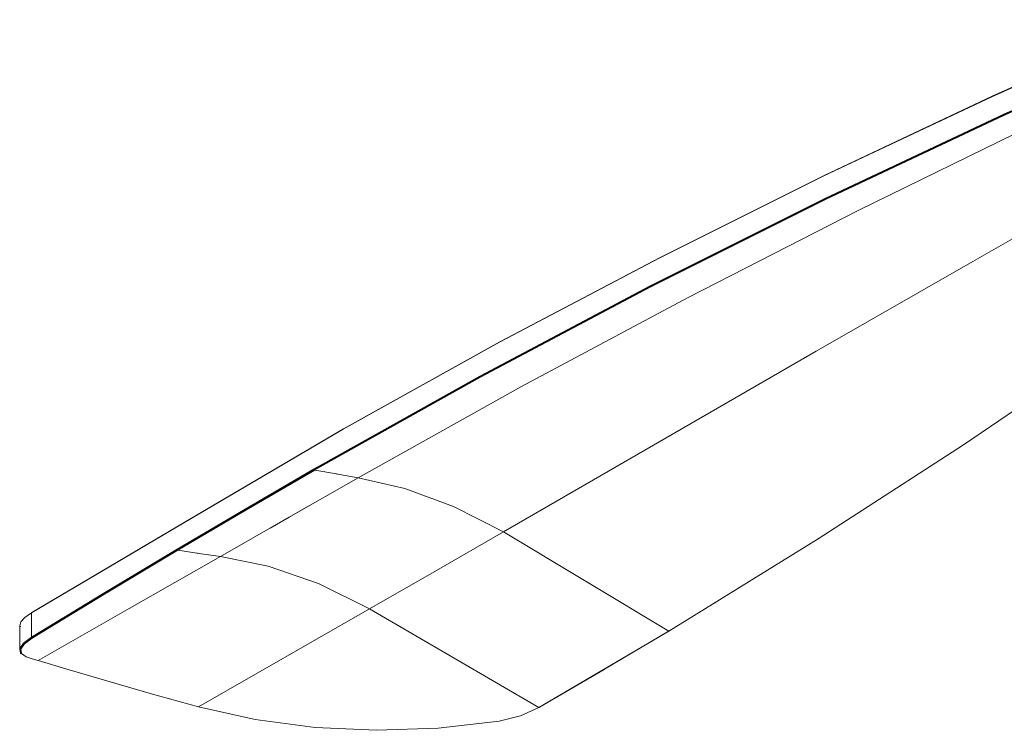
# Model space of a CAD drawing. Header units: millimetres. Extents: x 5686 to 11466, y -2971 to 7544.
# Tile 1 of 7: x 7622 to 7952, y -2971 to -2733. Entities that reach past the tile are written whole.
import ezdxf

# ---------------------------------------------------------------- set-up
doc = ezdxf.new("R2010")
doc.units = ezdxf.units.MM
doc.layers.add('Luminarias', color=7, linetype='Continuous', lineweight=20)

# ---------------------------------------------------------------- blocks, each defined once
blk = doc.blocks.new('33464 - 33463 LANTAU-G LED Matt nickel ceiling fan-500304-00 Isometrico PDF')
at = {"layer": 'Luminarias', "color": 9, "lineweight": 9, "true_color": 0xc0c0c0}
for p, q in [((1968.4, -2822.3), (1911.22, -2852.59)), ((1911.22, -2852.59), (1855.58, -2883.8)), ((2073.6, -2875.48), (2073.41, -2875.6)), ((1855.58, -2883.8), (1832.4, -2897.28)), ((1855.64, -2884.04), (1855.58, -2883.8)), ((1862.65, -2885.32), (1870.13, -2886.7)), ((1832.4, -2897.28), (1809.52, -2910.78)), ((1918.95, -2904.85), (1974.45, -2938.15)), ((1974.45, -2938.15), (1918.95, -2904.85)), ((2024.78, -2907.11), (2024.59, -2907.22)), ((1809.52, -2910.78), (1784.89, -2925.53)), ((1809.52, -2910.78), (1809.58, -2911.01)), ((1816.71, -2912.05), (1809.58, -2911.01)), ((1784.89, -2925.53), (1760.61, -2940.29)), ((1990.13, -2928.64), (1990.01, -2928.71)), ((1760.43, -2940.19), (1760.43, -2931.99)), ((1760.43, -2931.99), (1760.43, -2940.19)), ((1816.52, -2963.61), (1873.94, -2930.72)), ((1873.94, -2930.72), (1816.52, -2963.61)), ((1930.85, -2963.85), (1873.94, -2930.72)), ((1873.94, -2930.72), (1930.85, -2963.85)), ((1756.49, -2936.28), (1756.49, -2944.58)), ((1757.42, -2934.37), (1757.54, -2934.23)), ((1756.81, -2936.72), (1756.74, -2936.49)), ((1930.85, -2963.85), (1974.45, -2938.15)), ((1974.63, -2938.04), (1952.94, -2950.95)), ((1756.84, -2944.04), (1758.03, -2942.25)), ((1758.03, -2942.25), (1760.61, -2940.29)), ((1760.61, -2940.29), (1760.43, -2940.19)), ((1760.61, -2940.29), (1760.43, -2940.19)), ((1756.9, -2945.26), (1756.83, -2945.03)), ((1756.97, -2945.36), (1756.84, -2944.04)), ((1952.79, -2951.04), (1931.03, -2963.74)), ((1931.03, -2963.74), (1930.87, -2963.83))]:
    blk.add_line(p, q, dxfattribs=at)
for points in [[(2140.53, -2732.89, 0), (2082.93, -2758.64, 0), (2026.55, -2785.28, 0), (1971.44, -2812.79, 0), (1917.63, -2841.15, 0), (1865.17, -2870.33, 0), (1814.09, -2900.32, 0)], [(1814.21, -2900.19, 0), (1865.28, -2870.2, 0), (1917.75, -2841.02, 0), (1971.55, -2812.67, 0), (2026.66, -2785.16, 0), (2083.03, -2758.52, 0), (2140.62, -2732.77, 0)], [(1855.4, -2883.7, 0), (1911.05, -2852.48, 0), (1968.23, -2822.2, 0), (2026.9, -2792.87, 0), (2087, -2764.53, 0), (2148.49, -2737.2, 0)], [(1855.58, -2883.8, 0), (1911.22, -2852.59, 0), (1968.4, -2822.31, 0), (2027.06, -2792.98, 0), (2087.16, -2764.65, 0), (2148.64, -2737.32, 0)], [(2148.7, -2737.56, 0), (2087.22, -2764.88, 0), (2027.12, -2793.22, 0), (1968.46, -2822.54, 0), (1911.29, -2852.82, 0), (1855.64, -2884.04, 0)], [(2155.4, -2740.65, 0), (2096.23, -2768.38, 0), (2038.1, -2796.87, 0), (1981.02, -2826.1, 0), (1925.02, -2856.04, 0), (1870.13, -2886.7, 0)], [(1870.13, -2886.7, 0), (1925.02, -2856.04, 0), (1981.02, -2826.1, 0), (2038.1, -2796.87, 0), (2096.23, -2768.38, 0), (2155.41, -2740.65, 0)], [(2181.59, -2754.03, 0), (2129.07, -2783.97, 0), (2076.55, -2814.02, 0), (2024.02, -2844.18, 0), (1971.49, -2874.46, 0), (1918.95, -2904.85, 0)], [(1918.95, -2904.85, 0), (1971.49, -2874.46, 0), (2024.02, -2844.18, 0), (2076.55, -2814.02, 0), (2129.07, -2783.97, 0), (2181.59, -2754.03, 0)], [(2087.16, -2764.65, 0), (2027.06, -2792.98, 0), (1968.4, -2822.3, 0)], [(1974.45, -2938.15, 0), (2024.59, -2907.22, 0), (2073.41, -2875.6, 0), (2120.87, -2843.29, 0), (2166.96, -2810.33, 0), (2211.64, -2776.73, 0)], [(1809.33, -2910.68, 0), (1832.22, -2897.18, 0), (1855.4, -2883.7, 0)], [(1855.64, -2884.08, 0), (1832.47, -2897.51, 0), (1809.57, -2910.97, 0)], [(1821.69, -2903.55, 0), (1832.4, -2897.28, 0), (1855.59, -2883.85, 0)], [(1870.13, -2886.7, 0), (1847.01, -2899.88, 0), (1840.56, -2903.55, 0)], [(1855.58, -2883.8, 0), (1855.61, -2883.92, 0), (1855.64, -2884.04, 0)], [(1863.11, -2885.43, 0), (1862.85, -2885.38, 0), (1855.66, -2884.08, 0)], [(1870.13, -2886.7, 0), (1885.82, -2890.21, 0), (1902.22, -2896.25, 0), (1918.95, -2904.85, 0)], [(1918.95, -2904.85, 0), (1902.22, -2896.25, 0), (1885.82, -2890.21, 0), (1870.13, -2886.7, 0)], [(1823.89, -2913.11, 0), (1847.01, -2899.88, 0), (1853.59, -2896.11, 0)], [(1814.09, -2900.32, 0), (1787.01, -2916.37, 0), (1760.43, -2931.99, 0)], [(1760.55, -2931.86, 0), (1787.12, -2916.24, 0), (1814.21, -2900.19, 0)], [(1873.94, -2930.72, 0), (1896.5, -2917.81, 0), (1918.95, -2904.85, 0)], [(1918.95, -2904.85, 0), (1896.5, -2917.81, 0), (1873.94, -2930.72, 0)], [(1760.43, -2940.19, 0), (1784.7, -2925.43, 0), (1809.33, -2910.68, 0)], [(1760.61, -2940.29, 0), (1784.89, -2925.53, 0), (1809.52, -2910.78, 0)], [(1809.58, -2911.01, 0), (1784.96, -2925.76, 0), (1760.68, -2940.52, 0)], [(1762.72, -2948.09, 0), (1793.27, -2930.55, 0), (1823.88, -2913.06, 0)], [(1823.88, -2913.06, 0), (1793.27, -2930.55, 0), (1762.72, -2948.09, 0)], [(1809.52, -2910.78, 0), (1809.55, -2910.9, 0), (1809.58, -2911.01, 0)], [(1815.79, -2911.92, 0), (1816.7, -2912.05, 0), (1823.89, -2913.11, 0)], [(1873.94, -2930.72, 0), (1856.79, -2922.21, 0), (1839.99, -2916.32, 0), (1823.89, -2913.06, 0)], [(1823.89, -2913.06, 0), (1839.99, -2916.32, 0), (1856.79, -2922.21, 0), (1873.94, -2930.72, 0)], [(1760.43, -2931.99, 0), (1758.22, -2933.54, 0), (1756.89, -2935.03, 0), (1756.5, -2936.37, 0)], [(1757.03, -2945.81, 0), (1756.8, -2945.54, 0), (1756.58, -2944.03, 0), (1757.8, -2942.18, 0), (1760.43, -2940.19, 0)], [(1760.61, -2940.29, 0), (1758.04, -2942.24, 0), (1756.83, -2944.04, 0), (1756.96, -2945.37, 0)], [(1760.68, -2940.52, 0), (1758.1, -2942.48, 0), (1756.91, -2944.27, 0), (1757.13, -2945.74, 0), (1758.66, -2946.77, 0)], [(1758.66, -2946.77, 0), (1760.64, -2947.45, 0), (1762.72, -2948.09, 0)], [(1762.72, -2948.09, 0), (1773.16, -2951.15, 0), (1785.75, -2954.87, 0), (1800.31, -2959.1, 0), (1816.52, -2963.61, 0)], [(1816.52, -2963.61, 0), (1835.59, -2967.84, 0), (1855.67, -2970.49, 0), (1876.31, -2971.49, 0), (1897.06, -2970.78, 0), (1917.46, -2968.37, 0)], [(1917.46, -2968.37, 0), (1924.65, -2966.6, 0), (1930.85, -2963.85, 0)]]:
    blk.add_polyline3d(points, dxfattribs=at)

msp = doc.modelspace()

# ---------------------------------------------------------------- block references
at = {"layer": 'Luminarias', "color": 9, "lineweight": 9, "true_color": 0xc0c0c0}
msp.add_blockref('33464 - 33463 LANTAU-G LED Matt nickel ceiling fan-500304-00 Isometrico PDF', (5865.02, 0), dxfattribs=at)

doc.saveas('drawing.dxf')
